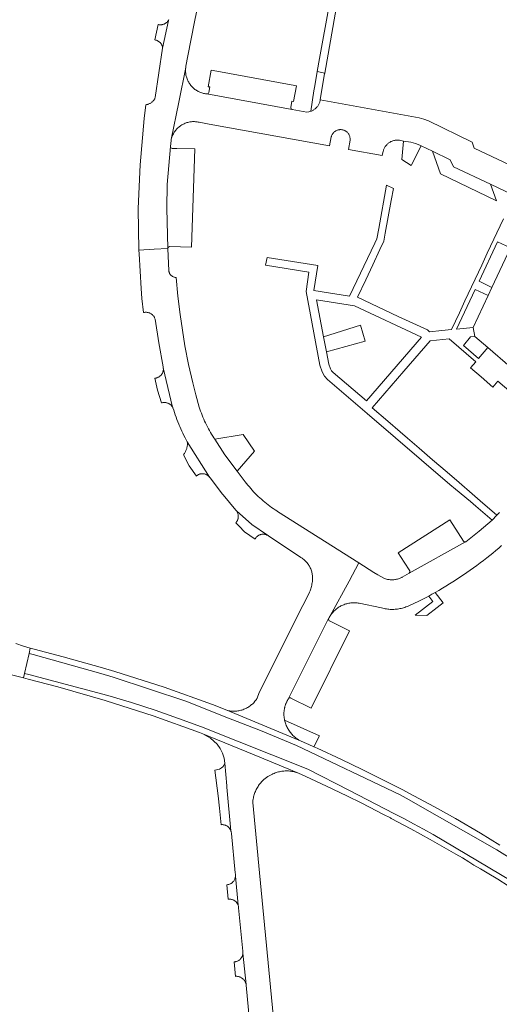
# Model space of a CAD drawing. Extents: x 152825 to 164088, y 457113 to 463005.
# Tile 221 of 256: x 158692 to 158791, y 459723 to 459926. Entities that reach past the tile are written whole.
import ezdxf

# ---------------------------------------------------------------- set-up
doc = ezdxf.new("R2010")
doc.units = 0
doc.header["$LTSCALE"] = 0.5
for name, color, linetype, lineweight in [('B-PV-VH-GESLOTENVERHARDING_ASFALT-GV', 251, 'CONTINUOUS', 18), ('B-PV-VH-GESLOTENVERHARDING_KUNSTSTOF-GV', 251, 'CONTINUOUS', 18), ('B-PV-VH-HALFVERHARDING_GRAVEL-GV', 251, 'CONTINUOUS', 18), ('B-PV-VH-ONVERHARD_ZAND-GV', 251, 'CONTINUOUS', 18), ('B-PV-VH-OPENVERHARDING_BETONSTRAATSTEEN-GV', 251, 'CONTINUOUS', 18)]:
    doc.layers.add(name, color=color, linetype=linetype, lineweight=lineweight)

msp = doc.modelspace()

# ---------------------------------------------------------------- linework, layer by layer
at = {"layer": 'B-PV-VH-GESLOTENVERHARDING_ASFALT-GV', "flags": 128}
for points in [[(158690.21, 459790.96), (158692.998, 459790.231), (158693.201, 459791.155), (158694.111, 459795.286), (158694.356, 459796.398), (158692.99, 459796.76), (158691.381, 459797.322)], [(158794.754, 459752.132), (158790.569, 459754.726), (158771.869, 459765.425), (158770.649, 459766.085), (158749.271, 459776.301), (158741.842, 459779.378), (158735.278, 459781.948), (158726.466, 459785.448), (158711.45, 459790.382), (158708.896, 459791.161), (158694.945, 459795.05), (158694.111, 459795.286), (158693.201, 459791.155), (158694.1, 459790.918), (158710.373, 459786.63), (158715.246, 459785.131), (158720.092, 459783.544), (158724.908, 459781.872), (158729.694, 459780.113), (158751.635, 459771.42), (158760.189, 459766.967), (158769.363, 459762.252), (158771.398, 459761.197), (158773.422, 459760.121), (158775.435, 459759.025), (158777.437, 459757.909), (158793.543, 459748.381)], [(158791.201, 459755.746), (158787.21, 459758.22), (158782.03, 459761.22), (158777.76, 459763.6), (158772.44, 459766.48), (158771.22, 459767.14), (158768.46, 459768.54), (158762.81, 459771.34), (158758.58, 459773.4), (158753.52, 459775.73), (158752.84, 459776.04), (158751.79, 459776.52), (158749.73, 459777.41), (158742.301, 459780.487), (158734.88, 459783.56), (158731.98, 459784.71), (158721.949, 459788.294), (158711.8, 459791.53), (158709.246, 459792.309), (158701.137, 459794.604), (158695.177, 459796.181), (158694.356, 459796.398), (158694.111, 459795.286), (158694.945, 459795.05), (158708.896, 459791.161), (158711.45, 459790.382), (158726.466, 459785.448), (158735.278, 459781.948), (158741.842, 459779.378), (158749.271, 459776.301), (158770.649, 459766.085), (158771.869, 459765.425), (158790.569, 459754.726), (158794.754, 459752.132)], [(158793.543, 459748.381), (158777.437, 459757.909), (158775.435, 459759.025), (158773.422, 459760.121), (158771.398, 459761.197), (158769.363, 459762.252), (158760.189, 459766.967), (158751.635, 459771.42), (158729.694, 459780.113), (158724.908, 459781.872), (158720.092, 459783.544), (158715.246, 459785.131), (158710.373, 459786.63), (158694.1, 459790.918), (158693.201, 459791.155), (158692.998, 459790.231), (158693.911, 459789.992), (158700.051, 459788.387), (158709.82, 459785.55), (158710.03, 459785.48), (158719.708, 459782.407), (158729.27, 459778.99), (158729.963, 459778.685), (158740.506, 459774.361), (158749.7, 459770.59), (158751.221, 459769.904), (158755.451, 459767.915), (158759.664, 459765.888), (158762.731, 459764.358), (158765.792, 459762.816), (158767.215, 459762.079), (158768.64, 459761.344), (158768.817, 459761.193), (158772.854, 459759.068), (158776.848, 459756.864), (158782.122, 459753.867), (158783.47, 459753.079), (158784.815, 459752.286), (158785.84, 459751.61), (158787.219, 459750.81), (158788.591, 459750), (158790.759, 459748.693), (158792.912, 459747.36)]]:
    msp.add_lwpolyline(points, dxfattribs=at)
at = {"layer": 'B-PV-VH-GESLOTENVERHARDING_KUNSTSTOF-GV', "flags": 128}
msp.add_lwpolyline([(158763.405, 459859.681), (158762.477, 459863.04), (158754.853, 459860.636), (158755.448, 459857.511)], close=True, dxfattribs=at)
at = {"layer": 'B-PV-VH-HALFVERHARDING_GRAVEL-GV', "flags": 128}
msp.add_lwpolyline([(158760, 459934.09), (158758.58, 459934.33), (158756.88, 459933.65), (158756.346, 459930.716), (158756.024, 459928.946), (158754.042, 459918.059), (158753.552, 459915.335), (158755.081, 459915.029), (158757.266, 459927.203), (158758.24, 459932.67), (158759.86, 459932.63)], close=True, dxfattribs=at)
at = {"layer": 'B-PV-VH-ONVERHARD_ZAND-GV', "flags": 128}
msp.add_lwpolyline([(158746.82, 459781.53), (158746.873, 459781.308), (158746.933, 459781.088), (158747.002, 459780.871), (158747.078, 459780.656), (158747.161, 459780.444), (158747.252, 459780.234), (158747.35, 459780.029), (158747.455, 459779.826), (158747.567, 459779.628), (158747.686, 459779.433), (158747.812, 459779.243), (158747.944, 459779.058), (158748.083, 459778.877), (158748.229, 459778.701), (158748.38, 459778.531), (158748.537, 459778.365), (158748.7, 459778.206), (158748.868, 459778.052), (158749.041, 459777.904), (158749.22, 459777.762), (158749.404, 459777.627), (158749.592, 459777.499), (158749.73, 459777.41), (158751.79, 459776.52), (158752.84, 459776.04), (158754.018, 459778.298)], close=True, dxfattribs=at)
at = {"layer": 'B-PV-VH-OPENVERHARDING_BETONSTRAATSTEEN-GV', "flags": 128}
for points in [[(158722.933, 459926.062), (158722.873, 459925.952), (158722.84, 459925.899), (158721.67, 459920.15), (158720.862, 459915.092), (158720.858, 459915.066), (158720.13, 459909.97), (158720.086, 459909.866), (158720.027, 459909.743), (158719.96, 459909.624), (158719.887, 459909.509), (158719.807, 459909.398), (158719.72, 459909.293), (158719.628, 459909.192), (158719.53, 459909.097), (158719.426, 459909.008), (158719.317, 459908.926), (158719.204, 459908.849), (158719.087, 459908.78), (158718.965, 459908.717), (158718.841, 459908.662), (158718.713, 459908.614), (158718.582, 459908.574), (158718.45, 459908.542), (158718.315, 459908.517), (158718.18, 459908.5), (158717.88, 459905.64), (158717.01, 459896.1), (158716.6, 459887.09), (158716.774, 459878.491), (158719.918, 459878.681), (158722.72, 459878.85), (158722.5, 459887.18), (158722.63, 459892.04), (158723.28, 459899.86), (158723.39, 459901.13), (158723.406, 459901.207), (158723.433, 459901.328), (158725.029, 459909.044), (158726.42, 459916.18), (158726.461, 459916.423), (158726.83, 459918.59), (158728.226, 459925.614), (158729.71, 459932.62)], [(158815.22, 459885.73), (158785.89, 459899.56), (158785.48, 459900.78), (158776.46, 459905.16), (158775.55, 459905.545), (158774.59, 459905.78), (158754.15, 459909.49), (158754.149, 459909.481), (158754.122, 459909.331), (158754.088, 459909.182), (158754.046, 459909.035), (158753.996, 459908.89), (158753.939, 459908.748), (158753.875, 459908.61), (158753.803, 459908.475), (158753.725, 459908.344), (158753.639, 459908.217), (158753.547, 459908.095), (158753.449, 459907.977), (158753.345, 459907.866), (158753.235, 459907.759), (158753.12, 459907.659), (158753, 459907.565), (158752.875, 459907.477), (158752.745, 459907.396), (158752.611, 459907.321), (158752.474, 459907.254), (158752.334, 459907.194), (158752.19, 459907.142), (158751.8, 459907.039), (158751.4, 459906.99), (158748.4, 459907.53), (158730.75, 459910.71), (158730.697, 459910.716), (158730.501, 459910.743), (158730.306, 459910.778), (158730.113, 459910.821), (158729.922, 459910.872), (158729.733, 459910.931), (158729.547, 459910.997), (158729.363, 459911.07), (158729.183, 459911.151), (158729.005, 459911.239), (158728.832, 459911.334), (158728.663, 459911.437), (158728.498, 459911.545), (158728.337, 459911.661), (158728.181, 459911.783), (158728.031, 459911.911), (158727.885, 459912.045), (158727.745, 459912.185), (158727.611, 459912.33), (158727.483, 459912.481), (158727.361, 459912.637), (158727.246, 459912.797), (158727.137, 459912.962), (158727.035, 459913.132), (158726.939, 459913.305), (158726.851, 459913.482), (158726.77, 459913.663), (158726.697, 459913.846), (158726.631, 459914.032), (158726.572, 459914.221), (158726.521, 459914.413), (158726.479, 459914.606), (158726.443, 459914.8), (158726.416, 459914.996), (158726.397, 459915.193), (158726.385, 459915.39), (158726.382, 459915.588), (158726.387, 459915.786), (158726.399, 459915.983), (158726.42, 459916.18), (158725.029, 459909.044), (158723.433, 459901.328), (158723.45, 459901.398), (158723.502, 459901.586), (158723.562, 459901.773), (158723.629, 459901.956), (158723.704, 459902.137), (158723.786, 459902.315), (158723.875, 459902.489), (158723.972, 459902.66), (158724.075, 459902.826), (158724.185, 459902.988), (158724.301, 459903.145), (158724.424, 459903.298), (158724.553, 459903.445), (158724.688, 459903.587), (158724.828, 459903.723), (158724.974, 459903.854), (158725.126, 459903.978), (158725.282, 459904.096), (158725.443, 459904.208), (158725.608, 459904.313), (158725.777, 459904.411), (158725.951, 459904.502), (158726.127, 459904.586), (158726.307, 459904.662), (158726.491, 459904.731), (158726.676, 459904.793), (158726.865, 459904.847), (158727.055, 459904.894), (158727.247, 459904.932), (158727.44, 459904.963), (158727.634, 459904.985), (158727.83, 459905), (158728.025, 459905.007), (158728.221, 459905.006), (158728.416, 459904.996), (158728.611, 459904.979), (158728.806, 459904.954), (158728.999, 459904.921), (158729.121, 459904.896), (158729.19, 459904.88), (158731.25, 459904.492), (158756.082, 459899.981), (158756.43, 459901.86), (158756.461, 459901.97), (158756.502, 459902.089), (158756.551, 459902.205), (158756.607, 459902.318), (158756.67, 459902.427), (158756.74, 459902.531), (158756.816, 459902.631), (158756.899, 459902.726), (158756.987, 459902.815), (158757.081, 459902.899), (158757.18, 459902.977), (158757.284, 459903.048), (158757.392, 459903.112), (158757.504, 459903.169), (158757.62, 459903.22), (158757.738, 459903.262), (158757.859, 459903.297), (158757.981, 459903.324), (158758.106, 459903.344), (158758.231, 459903.356), (158758.357, 459903.359), (158758.482, 459903.354), (158758.608, 459903.342), (158758.732, 459903.322), (158758.854, 459903.293), (158758.975, 459903.258), (158759.093, 459903.214), (158759.208, 459903.163), (158759.319, 459903.105), (158759.427, 459903.04), (158759.53, 459902.968), (158759.629, 459902.89), (158759.722, 459902.805), (158759.81, 459902.715), (158759.891, 459902.62), (158759.967, 459902.519), (158760.036, 459902.414), (158760.098, 459902.305), (158760.154, 459902.192), (158760.201, 459902.075), (158760.242, 459901.956), (158760.275, 459901.835), (158760.3, 459901.711), (158760.317, 459901.587), (158760.326, 459901.461), (158760.327, 459901.336), (158760.32, 459901.21), (158759.974, 459899.269), (158766.962, 459897.987), (158767.15, 459898.92), (158767.178, 459899.023), (158767.226, 459899.171), (158767.281, 459899.316), (158767.343, 459899.458), (158767.413, 459899.597), (158767.49, 459899.732), (158767.573, 459899.863), (158767.663, 459899.989), (158767.76, 459900.11), (158767.863, 459900.227), (158767.971, 459900.337), (158768.085, 459900.443), (158768.205, 459900.542), (158768.329, 459900.635), (158768.458, 459900.721), (158768.591, 459900.801), (158768.728, 459900.873), (158768.869, 459900.938), (158769.013, 459900.997), (158769.159, 459901.047), (158769.309, 459901.09), (158769.46, 459901.125), (158769.613, 459901.153), (158769.766, 459901.172), (158769.921, 459901.184), (158770.076, 459901.187), (158770.231, 459901.183), (158770.386, 459901.17), (158770.54, 459901.15), (158771.348, 459901.008), (158772.87, 459900.74), (158773.801, 459900.506), (158774.7, 459900.17), (158774.971, 459900.038), (158777.339, 459898.884), (158780.98, 459897.11), (158781.62, 459895.69), (158789.289, 459892.074), (158794.05, 459889.83)], [(158791.974, 459884.983), (158788.616, 459877.839), (158787.468, 459875.396), (158784.006, 459868.03), (158782.857, 459865.586), (158781.216, 459862.095), (158779.27, 459861.89), (158776.71, 459861.62), (158776.28, 459862.02), (158770.23, 459864.83), (158761.84, 459868.79), (158763.55, 459872.38), (158764.995, 459875.486), (158766.44, 459878.59), (158767.27, 459880.37), (158767.563, 459881.98), (158768.179, 459885.354), (158768.795, 459888.73), (158769.251, 459891.24), (158767.838, 459891.881), (158766.22, 459882.95), (158765.84, 459880.84), (158765.394, 459879.903), (158760.2, 459868.99), (158752.82, 459870.14), (158753.655, 459875.302), (158743.193, 459876.946), (158742.861, 459875.359), (158751.822, 459873.962), (158751.23, 459869.93), (158754.09, 459854.76), (158754.58, 459853.36), (158755.008, 459852.52), (158755.65, 459851.83), (158763.862, 459844.776), (158780.89, 459830.15), (158782.051, 459829.187), (158785.127, 459826.613), (158786.23, 459825.69), (158787.723, 459824.41), (158789.6, 459822.8), (158790.601, 459823.811), (158787.11, 459826.745), (158785.52, 459828.19), (158782.798, 459830.525), (158780.32, 459832.65), (158777.32, 459835.24), (158774.549, 459837.631), (158772.14, 459839.71), (158770.65, 459841), (158768.07, 459843.2), (158764.86, 459845.95), (158771.38, 459853.49), (158776.81, 459859.81), (158780.727, 459860.193), (158786.228, 459855.443), (158785.158, 459854.187), (158787.318, 459852.322), (158789.741, 459850.23), (158790.818, 459851.48), (158794.442, 459848.351)], [(158793.335, 459854.404), (158788.73, 459858.38), (158786.83, 459856.15), (158783.717, 459858.849), (158785.171, 459860.608), (158786.01, 459860.68), (158785.69, 459862.52), (158782.28, 459862.17), (158786.13, 459870.39), (158788.78, 459869.14), (158789.54, 459870.81), (158786.92, 459872.06), (158790.74, 459880.2), (158793.373, 459878.962)], [(158793.373, 459878.962), (158789.54, 459870.81), (158788.78, 459869.14), (158785.69, 459862.52), (158786.01, 459860.68), (158788.73, 459858.38), (158793.335, 459854.404)], [(158791.138, 459824.35), (158790.601, 459823.811), (158789.6, 459822.8), (158786.953, 459820.511), (158784.21, 459818.34), (158784.112, 459818.286), (158784.106, 459818.283), (158772.5, 459811.85), (158771.07, 459811.01), (158770.973, 459810.959), (158770.802, 459810.877), (158770.628, 459810.802), (158770.45, 459810.734), (158770.27, 459810.674), (158770.088, 459810.621), (158769.903, 459810.577), (158769.717, 459810.54), (158769.529, 459810.51), (158769.34, 459810.489), (158769.151, 459810.476), (158768.961, 459810.471), (158768.771, 459810.473), (158768.581, 459810.484), (158768.392, 459810.503), (158768.204, 459810.53), (158768.018, 459810.564), (158767.832, 459810.607), (158767.649, 459810.657), (158767.468, 459810.715), (158767.29, 459810.78), (158766.011, 459811.531), (158765.23, 459811.99), (158762.147, 459813.944), (158760.139, 459810.189), (158756.239, 459803.063), (158756.359, 459803.243), (158756.485, 459803.417), (158756.618, 459803.587), (158756.757, 459803.752), (158756.902, 459803.911), (158757.053, 459804.065), (158757.209, 459804.213), (158757.371, 459804.356), (158757.538, 459804.492), (158757.71, 459804.622), (158757.887, 459804.745), (158758.068, 459804.862), (158758.253, 459804.972), (158758.442, 459805.075), (158758.635, 459805.171), (158758.832, 459805.26), (158759.032, 459805.342), (158759.234, 459805.416), (158759.439, 459805.482), (158759.646, 459805.541), (158759.856, 459805.592), (158760.067, 459805.635), (158760.28, 459805.67), (158760.493, 459805.698), (158760.708, 459805.717), (158760.923, 459805.729), (158761.139, 459805.732), (158761.354, 459805.728), (158761.569, 459805.715), (158761.784, 459805.695), (158761.997, 459805.666), (158762.21, 459805.63), (158766.83, 459804.67), (158767.075, 459804.605), (158767.323, 459804.548), (158767.572, 459804.498), (158767.822, 459804.456), (158768.074, 459804.423), (158768.326, 459804.397), (158768.579, 459804.379), (158768.833, 459804.369), (158769.087, 459804.367), (158769.341, 459804.374), (158769.594, 459804.388), (158769.847, 459804.41), (158770.099, 459804.44), (158770.35, 459804.478), (158770.6, 459804.524), (158770.848, 459804.578), (158771.094, 459804.639), (158771.338, 459804.708), (158771.58, 459804.785), (158771.819, 459804.87), (158772.056, 459804.962), (158772.29, 459805.061), (158772.44, 459805.13), (158774.512, 459806.064), (158776.531, 459807.109), (158777.206, 459807.488), (158777.88, 459807.87), (158778.619, 459808.297), (158779.355, 459808.731), (158780.086, 459809.171), (158780.813, 459809.619), (158781.536, 459810.073), (158782.255, 459810.534), (158782.969, 459811.002), (158783.679, 459811.476), (158784.384, 459811.957), (158785.085, 459812.445), (158785.781, 459812.939), (158786.472, 459813.44), (158787.159, 459813.947), (158787.841, 459814.46), (158788.519, 459814.98), (158789.17, 459815.49), (158789.778, 459815.997), (158790.382, 459816.51), (158790.98, 459817.029), (158791.573, 459817.555)], [(158745.38, 459711.46), (158741.653, 459750), (158740.25, 459764.5), (158740.252, 459764.54), (158740.271, 459764.774), (158740.297, 459765.006), (158740.331, 459765.238), (158740.373, 459765.469), (158740.422, 459765.698), (158740.48, 459765.925), (158740.545, 459766.15), (158740.618, 459766.372), (158740.699, 459766.592), (158740.787, 459766.809), (158740.882, 459767.023), (158740.985, 459767.234), (158741.095, 459767.441), (158741.211, 459767.644), (158741.335, 459767.843), (158741.465, 459768.037), (158741.602, 459768.227), (158741.745, 459768.413), (158741.895, 459768.593), (158742.051, 459768.768), (158742.212, 459768.938), (158742.379, 459769.102), (158742.552, 459769.26), (158743.377, 459769.888), (158744.29, 459770.38), (158744.413, 459770.436), (158744.63, 459770.529), (158744.85, 459770.614), (158745.073, 459770.691), (158745.299, 459770.761), (158745.526, 459770.823), (158745.756, 459770.877), (158745.987, 459770.924), (158746.22, 459770.962), (158746.453, 459770.993), (158746.688, 459771.016), (158746.924, 459771.031), (158747.159, 459771.038), (158747.395, 459771.037), (158747.631, 459771.027), (158747.866, 459771.01), (158748.101, 459770.985), (158748.334, 459770.952), (158748.567, 459770.911), (158748.797, 459770.862), (158749.026, 459770.806), (158749.253, 459770.742), (158749.478, 459770.67), (158749.7, 459770.59), (158740.506, 459774.361), (158729.963, 459778.685), (158731.557, 459777.794), (158732.93, 459776.59), (158733.56, 459775.683), (158734.038, 459774.687), (158734.34, 459773.677), (158734.493, 459772.634), (158734.92, 459767.99), (158734.923, 459767.949), (158734.926, 459767.823), (158734.921, 459767.698), (158735.737, 459758.701), (158735.758, 459758.643), (158735.793, 459758.525), (158735.82, 459758.405), (158735.839, 459758.283), (158735.85, 459758.16), (158736.634, 459750), (158736.66, 459749.72), (158736.674, 459749.598), (158736.681, 459749.475), (158736.679, 459749.352), (158736.674, 459749.291), (158737.234, 459743.328), (158737.255, 459743.27), (158737.288, 459743.152), (158737.313, 459743.033), (158737.33, 459742.912), (158737.34, 459742.79), (158738.2, 459733.82), (158738.212, 459733.724), (158738.221, 459733.601), (158738.221, 459733.478), (158738.217, 459733.416), (158738.856, 459726.955), (158738.87, 459726.83), (158739.788, 459717.245)]]:
    msp.add_lwpolyline(points, dxfattribs=at)
for points in [[(158721.67, 459920.15), (158722.84, 459925.899), (158722.806, 459925.846), (158722.733, 459925.745), (158722.653, 459925.648), (158722.567, 459925.557), (158722.476, 459925.472), (158722.379, 459925.392), (158722.277, 459925.319), (158722.171, 459925.252), (158722.061, 459925.193), (158721.947, 459925.14), (158721.831, 459925.095), (158721.711, 459925.057), (158721.589, 459925.027), (158721.466, 459925.005), (158721.342, 459924.991), (158721.217, 459924.985), (158721.091, 459924.987), (158720.967, 459924.997), (158720.843, 459925.014), (158720.72, 459925.04), (158720.08, 459921.86), (158720.165, 459921.846), (158720.284, 459921.819), (158720.401, 459921.784), (158720.515, 459921.742), (158720.626, 459921.693), (158720.734, 459921.636), (158720.838, 459921.572), (158720.938, 459921.502), (158721.033, 459921.425), (158721.122, 459921.343), (158721.206, 459921.254), (158721.284, 459921.16), (158721.356, 459921.062), (158721.42, 459920.958), (158721.479, 459920.851), (158721.529, 459920.74), (158721.573, 459920.627), (158721.609, 459920.51), (158721.637, 459920.391), (158721.657, 459920.271)], [(158732.05, 459915.54), (158731.703, 459915.602), (158731.067, 459912.218), (158731.388, 459912.166), (158731.16, 459911.01), (158731.023, 459910.768), (158730.75, 459910.71), (158748.4, 459907.53), (158748.172, 459907.673), (158748.09, 459907.93), (158748.327, 459909.222), (158748.658, 459909.163), (158749.238, 459912.39), (158748.92, 459912.45)], [(158755.081, 459915.029), (158753.552, 459915.335), (158753.02, 459912.38), (158752.861, 459911.376), (158752.19, 459907.142), (158752.334, 459907.194), (158752.474, 459907.254), (158752.611, 459907.321), (158752.745, 459907.396), (158752.875, 459907.477), (158753, 459907.565), (158753.12, 459907.659), (158753.235, 459907.759), (158753.345, 459907.866), (158753.449, 459907.977), (158753.547, 459908.095), (158753.639, 459908.217), (158753.725, 459908.344), (158753.803, 459908.475), (158753.875, 459908.61), (158753.939, 459908.748), (158753.996, 459908.89), (158754.046, 459909.035), (158754.088, 459909.182), (158754.122, 459909.331), (158754.149, 459909.481), (158754.15, 459909.49), (158755.06, 459914.91)], [(158772.87, 459900.74), (158771.348, 459901.008), (158770.959, 459897.213), (158772.927, 459895.983), (158774.971, 459900.038), (158774.7, 459900.17), (158773.801, 459900.506)], [(158723.371, 459899.59), (158723.28, 459899.86), (158722.63, 459892.04), (158722.5, 459887.18), (158722.72, 459878.85), (158722.845, 459879.102), (158723.1, 459879.22), (158727.64, 459879.1), (158728.28, 459899.36), (158724.614, 459899.447), (158723.63, 459899.47)], [(158780.98, 459897.11), (158777.339, 459898.884), (158778.979, 459894.206), (158790.485, 459888.663), (158789.289, 459892.074), (158781.62, 459895.69)], [(158722.94, 459874.22), (158722.72, 459878.85), (158719.918, 459878.681), (158716.774, 459878.491), (158716.79, 459877.7), (158717.23, 459870.61), (158717.36, 459868.48), (158717.746, 459865.609), (158717.824, 459865.626), (158717.948, 459865.647), (158718.074, 459865.66), (158718.2, 459865.665), (158718.326, 459865.661), (158718.452, 459865.65), (158718.576, 459865.631), (158718.7, 459865.604), (158718.821, 459865.569), (158718.94, 459865.527), (158719.056, 459865.477), (158719.169, 459865.42), (158719.277, 459865.356), (158719.382, 459865.285), (158719.482, 459865.208), (158719.576, 459865.125), (158719.666, 459865.036), (158719.749, 459864.941), (158719.826, 459864.841), (158719.897, 459864.736), (158719.961, 459864.628), (158720.018, 459864.515), (158720.068, 459864.399), (158720.11, 459864.28), (158720.851, 459859.335), (158721.77, 459854.42), (158721.787, 459854.343), (158721.806, 459854.221), (158723.704, 459846.125), (158723.738, 459846.071), (158723.8, 459845.96), (158723.946, 459845.468), (158724.099, 459844.979), (158724.26, 459844.492), (158724.429, 459844.008), (158724.605, 459843.526), (158724.789, 459843.047), (158724.98, 459842.572), (158725.071, 459842.354), (158725.178, 459842.099), (158725.384, 459841.629), (158725.597, 459841.163), (158725.818, 459840.7), (158726.045, 459840.24), (158726.28, 459839.784), (158726.522, 459839.332), (158726.75, 459838.92), (158731.352, 459831.649), (158731.39, 459831.601), (158731.46, 459831.5), (158734.035, 459828.129), (158734.152, 459827.989), (158736.75, 459824.87), (158736.787, 459824.829), (158736.866, 459824.733), (158740.037, 459821.852), (158743.294, 459819.652), (158743.399, 459819.589), (158743.5, 459819.52), (158750.18, 459815.1), (158750.277, 459815.037), (158750.445, 459814.922), (158750.608, 459814.8), (158750.766, 459814.672), (158750.918, 459814.538), (158751.066, 459814.397), (158751.208, 459814.251), (158751.343, 459814.1), (158751.473, 459813.944), (158751.597, 459813.782), (158751.714, 459813.616), (158751.825, 459813.445), (158751.929, 459813.27), (158752.025, 459813.091), (158752.115, 459812.908), (158752.197, 459812.722), (158752.272, 459812.533), (158752.34, 459812.341), (158752.4, 459812.147), (158752.452, 459811.95), (158752.497, 459811.752), (158752.533, 459811.552), (158752.562, 459811.35), (158752.583, 459811.148), (158752.584, 459811.107), (158752.583, 459810.856), (158752.575, 459810.606), (158752.558, 459810.355), (158752.534, 459810.106), (158752.501, 459809.857), (158752.461, 459809.609), (158752.413, 459809.363), (158752.357, 459809.118), (158752.293, 459808.876), (158752.222, 459808.635), (158752.142, 459808.397), (158752.056, 459808.162), (158751.962, 459807.929), (158751.86, 459807.7), (158750.602, 459805.187), (158741.6, 459787.2), (158741.15, 459786.04), (158741.099, 459785.958), (158741.046, 459785.876), (158740.992, 459785.795), (158740.936, 459785.716), (158740.88, 459785.637), (158740.821, 459785.56), (158740.762, 459785.483), (158740.701, 459785.407), (158740.638, 459785.333), (158740.575, 459785.26), (158740.54, 459785.221), (158740.51, 459785.187), (158740.444, 459785.116), (158740.376, 459785.046), (158740.308, 459784.978), (158740.238, 459784.91), (158740.167, 459784.844), (158740.095, 459784.779), (158740.021, 459784.715), (158739.947, 459784.653), (158739.872, 459784.592), (158739.795, 459784.532), (158739.705, 459784.464), (158739.533, 459784.341), (158739.356, 459784.225), (158739.175, 459784.115), (158738.99, 459784.012), (158738.801, 459783.917), (158738.608, 459783.828), (158738.413, 459783.747), (158738.214, 459783.674), (158738.013, 459783.607), (158737.81, 459783.549), (158737.604, 459783.498), (158737.397, 459783.455), (158737.188, 459783.42), (158736.978, 459783.393), (158736.767, 459783.374), (158736.556, 459783.363), (158736.344, 459783.36), (158736.132, 459783.364), (158735.921, 459783.377), (158735.71, 459783.398), (158735.501, 459783.427), (158735.292, 459783.463), (158735.085, 459783.508), (158734.88, 459783.56), (158742.301, 459780.487), (158749.73, 459777.41), (158749.592, 459777.499), (158749.404, 459777.627), (158749.22, 459777.762), (158749.041, 459777.904), (158748.868, 459778.052), (158748.7, 459778.206), (158748.537, 459778.365), (158748.38, 459778.531), (158748.229, 459778.701), (158748.083, 459778.877), (158747.944, 459779.058), (158747.812, 459779.243), (158747.686, 459779.433), (158747.567, 459779.628), (158747.455, 459779.826), (158747.35, 459780.029), (158747.252, 459780.234), (158747.161, 459780.444), (158747.078, 459780.656), (158747.002, 459780.871), (158746.933, 459781.088), (158746.873, 459781.308), (158746.82, 459781.53), (158746.799, 459781.625), (158746.78, 459781.72), (158746.762, 459781.816), (158746.746, 459781.912), (158746.731, 459782.008), (158746.718, 459782.105), (158746.707, 459782.201), (158746.698, 459782.298), (158746.69, 459782.395), (158746.684, 459782.492), (158746.682, 459782.54), (158746.68, 459782.589), (158746.677, 459782.687), (158746.677, 459782.784), (158746.677, 459782.881), (158746.68, 459782.979), (158746.684, 459783.076), (158746.69, 459783.173), (158746.697, 459783.27), (158746.707, 459783.367), (158746.718, 459783.464), (158746.73, 459783.56), (158746.744, 459783.66), (158746.76, 459783.76), (158746.778, 459783.86), (158746.798, 459783.959), (158746.819, 459784.058), (158746.842, 459784.157), (158746.866, 459784.255), (158746.893, 459784.353), (158746.921, 459784.45), (158746.95, 459784.547), (158746.982, 459784.643), (158747.015, 459784.739), (158747.032, 459784.786), (158747.049, 459784.834), (158747.086, 459784.929), (158747.124, 459785.023), (158747.163, 459785.116), (158747.204, 459785.208), (158747.247, 459785.3), (158747.291, 459785.391), (158747.337, 459785.481), (158747.385, 459785.571), (158747.434, 459785.659), (158747.484, 459785.747), (158747.536, 459785.834), (158747.59, 459785.92), (158747.602, 459785.943), (158747.605, 459785.948), (158755.901, 459802.462), (158755.93, 459802.52), (158756.02, 459802.692), (158756.126, 459802.88), (158756.239, 459803.063), (158760.139, 459810.189), (158762.147, 459813.944), (158745.37, 459824.58), (158745.228, 459824.67), (158744.854, 459824.911), (158744.484, 459825.159), (158744.119, 459825.414), (158743.758, 459825.676), (158743.402, 459825.944), (158743.051, 459826.218), (158742.705, 459826.498), (158742.365, 459826.785), (158742.029, 459827.078), (158741.699, 459827.376), (158741.374, 459827.681), (158741.054, 459827.991), (158740.74, 459828.307), (158740.433, 459828.629), (158740.13, 459828.956), (158739.834, 459829.288), (158739.544, 459829.626), (158739.26, 459829.969), (158738.982, 459830.317), (158738.71, 459830.67), (158737.005, 459832.886), (158734.47, 459836.26), (158732.42, 459839.51), (158732.245, 459839.768), (158732.004, 459840.137), (158731.769, 459840.509), (158731.541, 459840.886), (158731.32, 459841.267), (158731.106, 459841.652), (158730.899, 459842.041), (158730.699, 459842.433), (158730.507, 459842.829), (158730.321, 459843.229), (158730.143, 459843.632), (158729.972, 459844.038), (158729.809, 459844.446), (158729.653, 459844.858), (158729.504, 459845.273), (158729.363, 459845.69), (158729.23, 459846.11), (158728.524, 459848.604), (158727.9, 459851.12), (158726.998, 459854.904), (158726.24, 459858.72), (158725.736, 459861.954), (158725.25, 459865.19), (158724.817, 459869.01), (158724.474, 459872.84), (158724.365, 459872.846), (158724.253, 459872.861), (158724.143, 459872.883), (158724.035, 459872.913), (158723.929, 459872.95), (158723.826, 459872.995), (158723.726, 459873.047), (158723.63, 459873.107), (158723.539, 459873.172), (158723.453, 459873.245), (158723.372, 459873.323), (158723.296, 459873.406), (158723.227, 459873.495), (158723.165, 459873.589), (158723.109, 459873.686), (158723.06, 459873.788), (158723.019, 459873.892), (158722.985, 459874), (158722.958, 459874.109)], [(158754.853, 459860.636), (158753.41, 459868.21), (158761.2, 459867.01), (158775.03, 459860.56), (158763.67, 459847.39), (158756.84, 459853.26), (158756.514, 459853.595), (158756.3, 459854.01), (158755.93, 459854.98), (158755.448, 459857.511)], [(158723.704, 459846.125), (158721.806, 459854.221), (158721.818, 459854.097), (158721.822, 459853.973), (158721.818, 459853.848), (158721.806, 459853.725), (158721.786, 459853.602), (158721.758, 459853.481), (158721.723, 459853.362), (158721.679, 459853.245), (158721.629, 459853.132), (158721.571, 459853.022), (158721.506, 459852.916), (158721.435, 459852.814), (158721.357, 459852.717), (158721.273, 459852.625), (158721.184, 459852.539), (158721.089, 459852.459), (158720.989, 459852.385), (158720.884, 459852.317), (158720.776, 459852.257), (158720.663, 459852.204), (158720.548, 459852.158), (158720.43, 459852.119), (158720.31, 459852.088), (158720.187, 459852.065), (158720.064, 459852.05), (158720.58, 459849.57), (158721.445, 459846.978), (158721.548, 459847.005), (158721.673, 459847.029), (158721.799, 459847.046), (158721.926, 459847.055), (158722.053, 459847.055), (158722.18, 459847.048), (158722.307, 459847.033), (158722.432, 459847.01), (158722.555, 459846.979), (158722.676, 459846.94), (158722.795, 459846.894), (158722.91, 459846.84), (158723.022, 459846.78), (158723.13, 459846.712), (158723.233, 459846.638), (158723.332, 459846.557), (158723.425, 459846.471), (158723.512, 459846.378), (158723.594, 459846.281), (158723.669, 459846.178)], [(158740.58, 459837.03), (158738.25, 459840.44), (158732.42, 459839.51), (158734.47, 459836.26), (158737.005, 459832.886)], [(158731.352, 459831.649), (158726.75, 459838.92), (158726.764, 459838.752), (158726.771, 459838.585), (158726.769, 459838.418), (158726.76, 459838.251), (158726.742, 459838.084), (158726.717, 459837.919), (158726.683, 459837.755), (158726.642, 459837.593), (158726.593, 459837.433), (158726.537, 459837.276), (158726.473, 459837.121), (158726.402, 459836.97), (158726.323, 459836.822), (158726.238, 459836.679), (158726.146, 459836.539), (158726.047, 459836.404), (158725.942, 459836.274), (158727.12, 459833.97), (158728.618, 459831.877), (158728.671, 459831.923), (158728.768, 459831.999), (158728.869, 459832.068), (158728.975, 459832.131), (158729.084, 459832.186), (158729.197, 459832.234), (158729.313, 459832.275), (158729.431, 459832.308), (158729.551, 459832.333), (158729.672, 459832.351), (158729.794, 459832.36), (158729.917, 459832.362), (158730.039, 459832.355), (158730.161, 459832.341), (158730.282, 459832.319), (158730.401, 459832.288), (158730.517, 459832.251), (158730.631, 459832.205), (158730.742, 459832.153), (158730.849, 459832.093), (158730.952, 459832.026), (158731.05, 459831.953), (158731.144, 459831.873), (158731.232, 459831.788), (158731.314, 459831.697)], [(158740.037, 459821.852), (158736.866, 459824.733), (158736.938, 459824.632), (158737.005, 459824.526), (158737.064, 459824.416), (158737.116, 459824.303), (158737.16, 459824.186), (158737.198, 459824.067), (158737.227, 459823.946), (158737.249, 459823.823), (158737.262, 459823.699), (158737.268, 459823.575), (158737.266, 459823.45), (158737.255, 459823.326), (158737.237, 459823.202), (158737.211, 459823.08), (158737.177, 459822.96), (158737.135, 459822.843), (158737.087, 459822.728), (158737.03, 459822.617), (158736.967, 459822.509), (158736.897, 459822.406), (158736.821, 459822.307), (158736.738, 459822.214), (158737.44, 459821.51), (158738.57, 459820.38), (158740.728, 459818.866), (158740.756, 459818.918), (158740.818, 459819.023), (158740.887, 459819.124), (158740.963, 459819.22), (158741.045, 459819.311), (158741.133, 459819.396), (158741.226, 459819.475), (158741.323, 459819.548), (158741.426, 459819.615), (158741.533, 459819.675), (158741.643, 459819.727), (158741.757, 459819.773), (158741.873, 459819.81), (158741.992, 459819.841), (158742.112, 459819.863), (158742.233, 459819.877), (158742.355, 459819.883), (158742.477, 459819.882), (158742.599, 459819.872), (158742.72, 459819.855), (158742.84, 459819.829), (158742.958, 459819.796), (158743.073, 459819.755), (158743.185, 459819.707), (158743.294, 459819.652)], [(158782.583, 459820.193), (158780.88, 459822.82), (158770.22, 459816.07), (158771.465, 459814.14), (158772.62, 459812.35), (158772.667, 459812.074), (158772.5, 459811.85), (158784.106, 459818.283), (158784.101, 459818.283), (158784.095, 459818.281), (158784.09, 459818.28), (158784.084, 459818.278), (158784.079, 459818.277), (158784.073, 459818.276), (158784.068, 459818.275), (158784.062, 459818.274), (158784.056, 459818.273), (158784.051, 459818.272), (158784.045, 459818.271), (158784.04, 459818.271), (158784.034, 459818.27), (158784.028, 459818.27), (158784.023, 459818.269), (158784.017, 459818.269), (158784.011, 459818.269), (158784.006, 459818.269), (158784, 459818.269), (158783.994, 459818.269), (158783.989, 459818.27), (158783.983, 459818.27), (158783.977, 459818.27), (158783.972, 459818.271), (158783.966, 459818.272), (158783.96, 459818.273), (158783.955, 459818.273), (158783.949, 459818.274), (158783.943, 459818.275), (158783.933, 459818.278), (158783.927, 459818.279), (158783.922, 459818.281), (158783.916, 459818.282), (158783.911, 459818.284), (158783.905, 459818.286), (158783.9, 459818.287), (158783.894, 459818.289), (158783.889, 459818.291), (158783.884, 459818.293), (158783.88, 459818.295), (158783.876, 459818.297), (158783.871, 459818.299), (158783.866, 459818.301), (158783.861, 459818.304), (158783.856, 459818.306), (158783.851, 459818.309), (158783.846, 459818.312), (158783.841, 459818.315), (158783.836, 459818.318), (158783.831, 459818.321), (158783.826, 459818.324), (158783.822, 459818.327), (158783.817, 459818.33), (158783.812, 459818.334), (158783.808, 459818.337), (158783.803, 459818.341), (158783.799, 459818.344), (158783.795, 459818.348), (158783.79, 459818.352), (158783.786, 459818.355), (158783.782, 459818.359), (158783.778, 459818.363), (158783.774, 459818.367), (158783.77, 459818.371), (158783.766, 459818.376), (158783.762, 459818.38), (158783.759, 459818.384), (158783.755, 459818.388), (158783.751, 459818.393), (158783.748, 459818.397), (158783.744, 459818.402), (158783.741, 459818.406), (158783.738, 459818.411), (158783.735, 459818.416), (158783.732, 459818.42), (158783.729, 459818.425), (158783.726, 459818.43), (158783.723, 459818.435), (158783.72, 459818.44)], [(158779.486, 459805.737), (158777.88, 459807.87), (158777.206, 459807.488), (158776.531, 459807.109), (158777.37, 459806.02), (158773.751, 459803.184), (158776.12, 459803.14), (158778.28, 459804.78)], [(158755.893, 459802.437), (158755.901, 459802.462), (158747.605, 459785.948), (158747.61, 459785.954), (158747.614, 459785.959), (158747.617, 459785.965), (158747.621, 459785.97), (158747.625, 459785.975), (158747.629, 459785.981), (158747.633, 459785.986), (158747.637, 459785.991), (158747.642, 459785.996), (158747.646, 459786.001), (158747.651, 459786.006), (158747.655, 459786.01), (158747.66, 459786.015), (158747.665, 459786.019), (158747.669, 459786.024), (158747.674, 459786.028), (158747.679, 459786.033), (158747.684, 459786.037), (158747.689, 459786.041), (158747.694, 459786.045), (158747.7, 459786.049), (158747.705, 459786.053), (158747.71, 459786.057), (158747.716, 459786.06), (158747.721, 459786.064), (158747.727, 459786.068), (158747.733, 459786.071), (158747.738, 459786.074), (158747.744, 459786.078), (158747.75, 459786.081), (158747.755, 459786.084), (158747.761, 459786.087), (158747.767, 459786.089), (158747.773, 459786.092), (158747.779, 459786.095), (158747.784, 459786.097), (158747.787, 459786.098), (158747.79, 459786.099), (158747.793, 459786.1), (158747.796, 459786.101), (158747.799, 459786.102), (158747.802, 459786.103), (158747.806, 459786.104), (158747.818, 459786.108), (158747.821, 459786.109), (158747.824, 459786.11), (158747.827, 459786.111), (158747.831, 459786.112), (158747.834, 459786.113), (158747.837, 459786.113), (158747.84, 459786.114), (158747.845, 459786.115), (158747.85, 459786.116), (158747.853, 459786.117), (158747.858, 459786.118), (158747.864, 459786.119), (158747.871, 459786.12), (158747.877, 459786.121), (158747.884, 459786.122), (158747.891, 459786.122), (158747.897, 459786.123), (158747.904, 459786.123), (158747.91, 459786.123), (158747.917, 459786.124), (158747.923, 459786.124), (158747.93, 459786.124), (158747.936, 459786.124), (158747.943, 459786.123), (158747.949, 459786.123), (158747.956, 459786.122), (158747.963, 459786.122), (158747.969, 459786.121), (158747.976, 459786.12), (158747.982, 459786.119), (158747.989, 459786.118), (158747.995, 459786.117), (158748.001, 459786.116), (158748.008, 459786.114), (158748.014, 459786.113), (158748.021, 459786.111), (158748.027, 459786.109), (158748.033, 459786.108), (158748.04, 459786.106), (158748.046, 459786.104), (158748.052, 459786.101), (158748.058, 459786.099), (158748.064, 459786.097), (158748.07, 459786.094), (158748.076, 459786.091), (158748.082, 459786.089), (158748.088, 459786.086), (158748.094, 459786.083), (158748.1, 459786.08), (158752.26, 459784.02), (158760.19, 459799.94), (158756.06, 459802.02), (158756.055, 459802.023), (158756.049, 459802.027), (158756.044, 459802.03), (158756.039, 459802.033), (158756.034, 459802.037), (158756.028, 459802.04), (158756.023, 459802.044), (158756.018, 459802.048), (158756.013, 459802.052), (158756.008, 459802.056), (158756.004, 459802.06), (158755.999, 459802.064), (158755.994, 459802.068), (158755.99, 459802.072), (158755.985, 459802.077), (158755.981, 459802.081), (158755.976, 459802.086), (158755.972, 459802.09), (158755.968, 459802.095), (158755.964, 459802.1), (158755.96, 459802.104), (158755.956, 459802.109), (158755.952, 459802.114), (158755.948, 459802.119), (158755.944, 459802.124), (158755.941, 459802.13), (158755.937, 459802.135), (158755.934, 459802.14), (158755.931, 459802.146), (158755.927, 459802.151), (158755.924, 459802.156), (158755.921, 459802.162), (158755.918, 459802.167), (158755.915, 459802.173), (158755.913, 459802.179), (158755.91, 459802.184), (158755.907, 459802.19), (158755.905, 459802.196), (158755.903, 459802.202), (158755.9, 459802.207), (158755.898, 459802.213), (158755.896, 459802.219), (158755.894, 459802.225), (158755.892, 459802.231), (158755.891, 459802.237), (158755.889, 459802.243), (158755.887, 459802.249), (158755.886, 459802.256), (158755.885, 459802.262), (158755.884, 459802.268), (158755.883, 459802.274), (158755.881, 459802.28), (158755.881, 459802.287), (158755.88, 459802.293), (158755.879, 459802.299), (158755.879, 459802.306), (158755.878, 459802.312), (158755.878, 459802.318), (158755.878, 459802.324), (158755.878, 459802.33), (158755.878, 459802.337), (158755.878, 459802.343), (158755.878, 459802.349), (158755.878, 459802.356), (158755.879, 459802.362), (158755.879, 459802.368), (158755.88, 459802.374), (158755.881, 459802.381), (158755.882, 459802.387), (158755.883, 459802.393), (158755.884, 459802.399), (158755.885, 459802.404), (158755.885, 459802.407), (158755.886, 459802.41), (158755.886, 459802.413), (158755.887, 459802.416), (158755.888, 459802.419), (158755.889, 459802.422), (158755.889, 459802.425), (158755.89, 459802.428), (158755.891, 459802.431), (158755.892, 459802.434)], [(158734.92, 459767.99), (158734.493, 459772.634), (158734.271, 459772.183), (158734.046, 459771.868), (158733.806, 459771.643), (158733.416, 459771.418), (158732.462, 459771.181), (158733.149, 459765.877), (158733.39, 459763.36), (158733.717, 459759.937), (158733.746, 459759.94), (158733.869, 459759.95), (158733.992, 459759.951), (158734.115, 459759.945), (158734.238, 459759.93), (158734.359, 459759.907), (158734.478, 459759.877), (158734.596, 459759.839), (158734.71, 459759.794), (158734.822, 459759.741), (158734.929, 459759.681), (158735.033, 459759.614), (158735.132, 459759.541), (158735.226, 459759.461), (158735.315, 459759.376), (158735.398, 459759.284), (158735.475, 459759.188), (158735.546, 459759.087), (158735.61, 459758.981), (158735.666, 459758.872), (158735.716, 459758.759), (158735.737, 459758.701), (158734.921, 459767.698), (158734.926, 459767.823), (158734.923, 459767.949)], [(158737.234, 459743.328), (158736.674, 459749.291), (158736.669, 459749.229), (158736.652, 459749.108), (158736.626, 459748.987), (158736.593, 459748.869), (158736.552, 459748.753), (158736.503, 459748.639), (158736.448, 459748.53), (158736.385, 459748.424), (158736.316, 459748.322), (158736.24, 459748.225), (158736.158, 459748.133), (158736.07, 459748.047), (158735.977, 459747.967), (158735.879, 459747.893), (158735.776, 459747.825), (158735.669, 459747.764), (158735.559, 459747.711), (158735.445, 459747.664), (158735.328, 459747.625), (158735.209, 459747.594), (158735.088, 459747.571), (158734.966, 459747.555), (158734.899, 459747.55), (158735.185, 459744.55), (158735.269, 459744.561), (158735.391, 459744.571), (158735.513, 459744.572), (158735.635, 459744.566), (158735.756, 459744.552), (158735.876, 459744.529), (158735.995, 459744.499), (158736.111, 459744.461), (158736.225, 459744.416), (158736.335, 459744.363), (158736.441, 459744.303), (158736.544, 459744.237), (158736.642, 459744.164), (158736.734, 459744.084), (158736.822, 459743.999), (158736.903, 459743.908), (158736.979, 459743.812), (158737.048, 459743.711), (158737.111, 459743.606), (158737.166, 459743.497), (158737.214, 459743.385)], [(158738.856, 459726.955), (158738.217, 459733.416), (158738.213, 459733.355), (158738.198, 459733.233), (158738.174, 459733.112), (158738.143, 459732.993), (158738.104, 459732.876), (158738.058, 459732.762), (158738.004, 459732.652), (158737.943, 459732.544), (158737.876, 459732.442), (158737.801, 459732.343), (158737.721, 459732.25), (158737.635, 459732.162), (158737.543, 459732.08), (158737.446, 459732.005), (158737.344, 459731.935), (158737.238, 459731.872), (158737.129, 459731.817), (158737.016, 459731.768), (158736.899, 459731.727), (158736.781, 459731.694), (158736.661, 459731.668), (158736.539, 459731.651), (158736.416, 459731.641), (158736.701, 459728.649), (158736.822, 459728.657), (158736.948, 459728.657), (158737.074, 459728.649), (158737.199, 459728.633), (158737.323, 459728.609), (158737.445, 459728.578), (158737.565, 459728.538), (158737.683, 459728.492), (158737.797, 459728.438), (158737.907, 459728.376), (158738.013, 459728.308), (158738.115, 459728.234), (158738.211, 459728.153), (158738.303, 459728.066), (158738.389, 459727.973), (158738.468, 459727.876), (158738.542, 459727.773), (158738.608, 459727.666), (158738.668, 459727.555), (158738.721, 459727.44), (158738.766, 459727.322), (158738.804, 459727.202), (158738.834, 459727.08)]]:
    msp.add_lwpolyline(points, close=True, dxfattribs=at)

doc.saveas('drawing.dxf')
